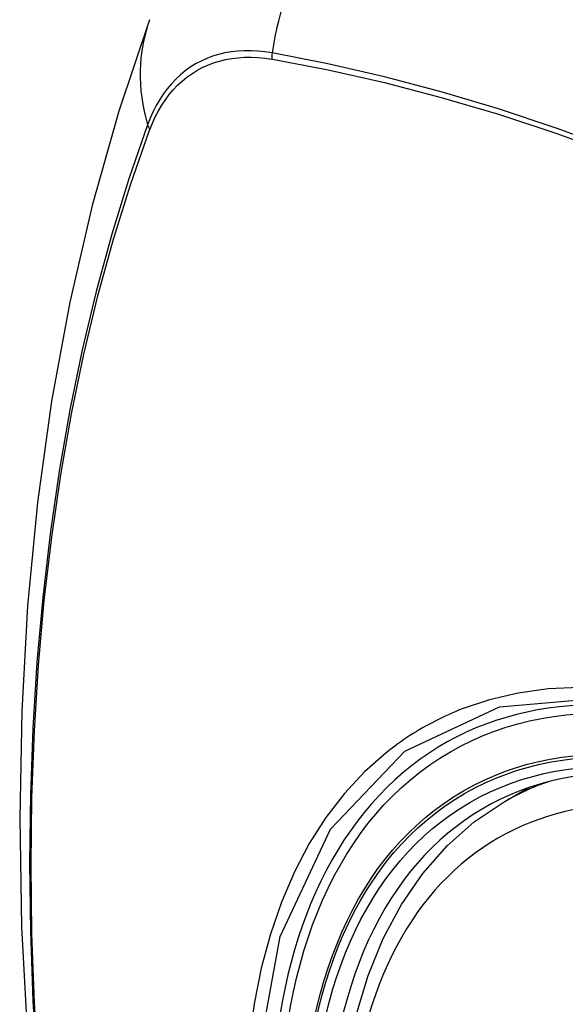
# Model space of a CAD drawing. Header units: inches. Extents: x 20 to 448, y 48 to 213.
# Tile 163 of 235: x 436.754 to 436.981, y 158.325 to 158.734. Entities that reach past the tile are written whole.
import ezdxf

# ---------------------------------------------------------------- set-up
doc = ezdxf.new("R2010")
doc.units = ezdxf.units.IN
doc.header["$MEASUREMENT"] = 0
doc.layers.add('Visible Edges(ANSI)', color=7, linetype='Continuous', lineweight=25)
doc.layers.add('Visible Tangent Edges(ANSI)', color=7, linetype='Continuous', lineweight=25)

msp = doc.modelspace()

# ---------------------------------------------------------------- linework, layer by layer
at = {"layer": 'Visible Edges(ANSI)'}
msp.add_line((436.95539, 158.40895), (436.96567, 158.41488), dxfattribs=at)
at = {"layer": 'Visible Edges(ANSI)', "flags": 128}
for points in [[(436.80801, 158.73433), (436.79517, 158.69627), (436.78411, 158.65709), (436.77481, 158.61686), (436.76725, 158.57564), (436.76141, 158.5335), (436.75726, 158.4905), (436.75479, 158.44671), (436.75397, 158.40218), (436.75478, 158.35698), (436.75721, 158.31117), (436.76123, 158.26482), (436.76683, 158.21798), (436.77397, 158.17073), (436.78265, 158.12314), (436.79285, 158.07526), (436.80452, 158.02717)], [(436.89036, 158.30275), (436.89396, 158.32023), (436.89888, 158.33672), (436.90513, 158.35212), (436.9127, 158.36632), (436.92156, 158.37921), (436.93167, 158.39069), (436.94298, 158.40064), (436.95539, 158.40895)]]:
    msp.add_lwpolyline(points, dxfattribs=at)
at = {"layer": 'Visible Edges(ANSI)'}
for centre, major_axis, start_param, end_param in [((437.20933, 157.6316), (-0.64961, 1.12515), 5.161526, 5.834048), ((437.10458, 158.13367), (0.15748, -0.27276), 2.363977, 7.060801)]:
    msp.add_ellipse(centre, major_axis=major_axis, ratio=0.57735, start_param=start_param, end_param=end_param, dxfattribs=at)
msp.add_ellipse((437.1011, 158.13166), major_axis=(-0.15994, 0.27703), ratio=0.57735, dxfattribs=at)
at = {"layer": 'Visible Tangent Edges(ANSI)'}
for p, q in [((436.85878, 158.71792), (436.85911, 158.71786)), ((436.80792, 158.68831), (436.80804, 158.68863))]:
    msp.add_line(p, q, dxfattribs=at)
at = {"layer": 'Visible Tangent Edges(ANSI)', "flags": 128}
for points in [[(436.85893, 158.72049), (436.85597, 158.72095), (436.85305, 158.72126), (436.85018, 158.72142), (436.84737, 158.72142), (436.8446, 158.72126), (436.8419, 158.72096), (436.83925, 158.72049), (436.83668, 158.71988), (436.83417, 158.71911), (436.83174, 158.71819), (436.82939, 158.71712), (436.82711, 158.71591), (436.82492, 158.71455), (436.82281, 158.71304), (436.8208, 158.71139), (436.81888, 158.7096), (436.81706, 158.70767), (436.81533, 158.70561), (436.8137, 158.70341), (436.81218, 158.70109), (436.81075, 158.69865), (436.80944, 158.69608), (436.80824, 158.69339), (436.80714, 158.69059)], [(436.80804, 158.68863), (436.80913, 158.69134), (436.81033, 158.69394), (436.81163, 158.69643), (436.81304, 158.6988), (436.81454, 158.70105), (436.81614, 158.70317), (436.81784, 158.70518), (436.81963, 158.70705), (436.82151, 158.70879), (436.82348, 158.71039), (436.82554, 158.71186), (436.82768, 158.71319), (436.82991, 158.71438), (436.83221, 158.71543), (436.83459, 158.71634), (436.83703, 158.7171), (436.83955, 158.71772), (436.84213, 158.71819), (436.84477, 158.71851), (436.84747, 158.71869), (436.85023, 158.71871), (436.85303, 158.7186), (436.85588, 158.71833), (436.85878, 158.71792)], [(437.22155, 158.56395), (437.19697, 158.58009), (437.17241, 158.59543), (437.14785, 158.60999), (437.1233, 158.62375), (437.09877, 158.63672), (437.07427, 158.64888), (437.04982, 158.66023), (437.02547, 158.67074), (437.00123, 158.68041), (436.97712, 158.68924), (436.95313, 158.69721), (436.9293, 158.70433), (436.90565, 158.71059), (436.88218, 158.71597), (436.85893, 158.72049)], [(436.85911, 158.71786), (436.8823, 158.71345), (436.90569, 158.70817), (436.92929, 158.70201), (436.95305, 158.69499), (436.97698, 158.68711), (437.00104, 158.67838), (437.02522, 158.66879), (437.04952, 158.65836), (437.07391, 158.64708), (437.09836, 158.63498), (437.12283, 158.62206), (437.14732, 158.60834), (437.17181, 158.59382), (437.19631, 158.57849), (437.22082, 158.56237)], [(436.80714, 158.69059), (436.79938, 158.66815), (436.79226, 158.64505), (436.78579, 158.62131), (436.77998, 158.59695), (436.77484, 158.57202), (436.77039, 158.54652), (436.76661, 158.5205), (436.76353, 158.49399), (436.76113, 158.46702), (436.75943, 158.43963), (436.75842, 158.41185), (436.75809, 158.38368), (436.75845, 158.35513), (436.75949, 158.3262), (436.76122, 158.2969)], [(436.76187, 158.29612), (436.76013, 158.32535), (436.75908, 158.35422), (436.75872, 158.3827), (436.75905, 158.4108), (436.76007, 158.4385), (436.76178, 158.4658), (436.76419, 158.49268), (436.76728, 158.51909), (436.77107, 158.545), (436.77555, 158.57038), (436.7807, 158.59519), (436.78652, 158.61942), (436.79301, 158.64303), (436.80015, 158.666), (436.80792, 158.68831)], [(437.2258, 158.31048), (437.21294, 158.32597), (437.19968, 158.34082), (437.18607, 158.35498), (437.17215, 158.36838), (437.15801, 158.38095), (437.14368, 158.39266), (437.12921, 158.40349), (437.11462, 158.41339), (437.09996, 158.42236), (437.08526, 158.43034), (437.07063, 158.43729), (437.0561, 158.44319), (437.04173, 158.44802), (437.02756, 158.45179), (437.01364, 158.45447), (437, 158.45607), (436.9867, 158.45656), (436.97378, 158.45595), (436.96133, 158.45424), (436.94937, 158.45146), (436.93792, 158.4476)], [(436.85224, 158.29813), (436.86224, 158.35295), (436.88321, 158.39762), (436.91408, 158.42999), (436.95351, 158.44851), (436.99987, 158.45253), (437.05088, 158.44176), (437.10423, 158.4167), (437.15725, 158.37855), (437.20774, 158.32892)], [(436.93792, 158.4476), (436.9365, 158.44704), (436.93509, 158.44645), (436.93368, 158.44585), (436.93229, 158.44523), (436.9309, 158.4446), (436.92953, 158.44395), (436.92816, 158.44328), (436.9268, 158.44259), (436.92545, 158.44189), (436.92411, 158.44117), (436.92278, 158.44044), (436.92146, 158.43969), (436.92015, 158.43892), (436.91885, 158.43814), (436.91756, 158.43734), (436.91628, 158.43652), (436.91501, 158.43569), (436.91375, 158.43484), (436.9125, 158.43397), (436.91125, 158.43309), (436.91002, 158.43219), (436.9088, 158.43128), (436.90759, 158.43035), (436.9064, 158.4294)], [(436.9064, 158.4294), (436.89736, 158.42141), (436.889, 158.41243), (436.88134, 158.40249), (436.8744, 158.39163), (436.86821, 158.37989), (436.8628, 158.3673), (436.85821, 158.3539), (436.85443, 158.33976), (436.85148, 158.32492), (436.84937, 158.30941)]]:
    msp.add_lwpolyline(points, dxfattribs=at)
at = {"layer": 'Visible Tangent Edges(ANSI)'}
for centre, major_axis, ratio, start_param, end_param in [((436.94503, 158.70874), (-0.02022, -0.11637), 0.735518, 3.83087, 4.73923), ((436.9189, 158.69366), (-0.11089, 0.04067), 0.735518, 0, 0.496286), ((436.8661, 158.71951), (0.00176, 0.00968), 0.735414, 1.603259, 1.866966), ((436.81646, 158.69084), (0.00925, -0.00336), 0.732421, 3.635219, 3.898926), ((437.10359, 158.1331), (-0.17318, 0.29996), 0.57735, 5.05527, 10.652693), ((437.10354, 158.13307), (-0.15059, 0.26083), 0.57735, 4.097754, 6.89782), ((437.11189, 158.13789), (-0.1565, 0.27106), 0.57735, 6.171189, 6.283185)]:
    msp.add_ellipse(centre, major_axis=major_axis, ratio=ratio, start_param=start_param, end_param=end_param, dxfattribs=at)
for centre, major_axis in [((437.10418, 158.13344), (0.17111, -0.29637)), ((437.10121, 158.13172), (-0.1627, 0.2818)), ((437.1011, 158.13166), (0.1621, -0.28076))]:
    msp.add_ellipse(centre, major_axis=major_axis, ratio=0.57735, dxfattribs=at)

doc.saveas('drawing.dxf')
